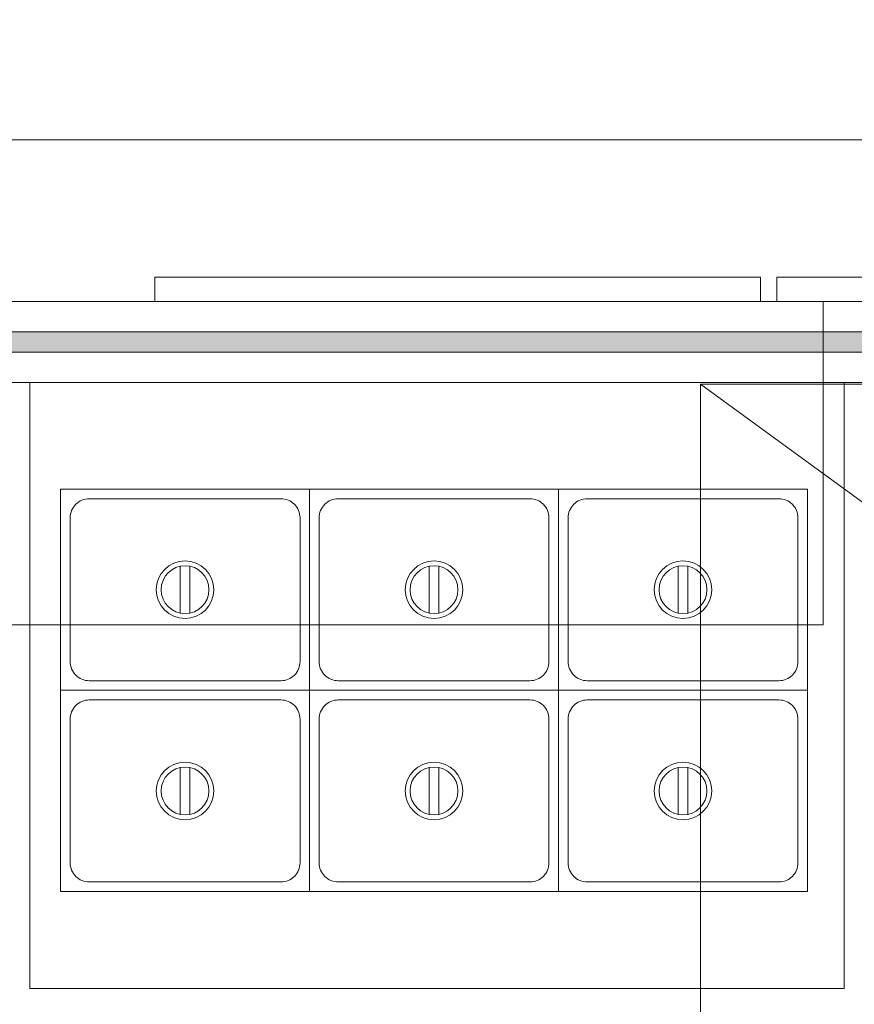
# Model space of a CAD drawing. Header units: millimetres. Extents: x -1747 to 60076, y -13777 to 14438.
# Tile 9 of 29: x 7070 to 8103, y 2201 to 3419. Entities that reach past the tile are written whole.
import ezdxf

# ---------------------------------------------------------------- set-up
doc = ezdxf.new("R2010")
doc.units = ezdxf.units.MM
doc.header["$MEASUREMENT"] = 0
doc.layers.add('FLOOR LAYOUT', color=9, linetype='Continuous', lineweight=0, true_color=0x808080)

# ---------------------------------------------------------------- blocks, each defined once
blk = doc.blocks.new('FLOOR PLAN')
at = {"layer": 'FLOOR LAYOUT'}
h = blk.add_hatch(color=256, dxfattribs=at)
h.dxf.hatch_style = 1
h.paths.add_polyline_path([(5890, 3682.5), (4190, 3682.5), (4190, 3657.5), (5890, 3657.5)])
h.paths.add_polyline_path([(8065, 3032.5), (6190, 3032.5), (6190, 3007.5), (8065, 3007.5), (9805, 3007.5), (9805, 3032.5)])
for p, q in [((9805, 3270), (6135, 3270)), ((7237.5, 3070), (7237.5, 3100)), ((7237.5, 3100), (7987.5, 3100)), ((7987.5, 3100), (7987.5, 3070)), ((8007.5, 3070), (8007.5, 3100)), ((8007.5, 3100), (8757.5, 3100)), ((8065, 3070), (6190, 3070)), ((9805, 3070), (6190, 3070)), ((7987.5, 3070), (7237.5, 3070)), ((8757.5, 3070), (8007.5, 3070)), ((8065, 2670), (8065, 3070)), ((8065, 3032.5), (6190, 3032.5)), ((9805, 3032.5), (8065, 3032.5)), ((6190, 3007.5), (8065, 3007.5)), ((8065, 3007.5), (9805, 3007.5)), ((5835, 2970), (9805, 2970)), ((9805, 2970), (6090, 2970)), ((7082.8, 2970), (7082.8, 2220)), ((8091, 2970), (7082.8, 2970)), ((7913, 2968), (9278, 2968)), ((7913, 1968), (7913, 2968)), ((7913, 2968), (9278, 1971.6)), ((8091, 2220), (8091, 2970)), ((7269.1, 2742.5), (7269.1, 2684.4)), ((7280.9, 2742.5), (7280.9, 2684.4)), ((7577.3, 2742.5), (7577.3, 2684.4)), ((7589, 2742.5), (7589, 2684.4)), ((7885.5, 2742.5), (7885.5, 2684.4)), ((7897.2, 2742.5), (7897.2, 2684.4)), ((6190, 2670), (8065, 2670)), ((7269.1, 2493.6), (7269.1, 2435.5)), ((7280.9, 2493.6), (7280.9, 2435.5)), ((7577.3, 2493.6), (7577.3, 2435.5)), ((7589, 2493.6), (7589, 2435.5)), ((7885.5, 2493.6), (7885.5, 2435.5)), ((7897.2, 2493.6), (7897.2, 2435.5)), ((7082.8, 2220), (8091, 2220))]:
    blk.add_line(p, q, dxfattribs=at)
for points in [[(7121, 2837.9), (7429.1, 2837.9), (7429.1, 2589), (7121, 2589)], [(7429.1, 2837.9), (7737.3, 2837.9), (7737.3, 2589), (7429.1, 2589)], [(7737.3, 2837.9), (8045.5, 2837.9), (8045.5, 2589), (7737.3, 2589)], [(7121, 2589), (7429.1, 2589), (7429.1, 2340.1), (7121, 2340.1)], [(7429.1, 2589), (7737.3, 2589), (7737.3, 2340.1), (7429.1, 2340.1)], [(7737.3, 2589), (8045.5, 2589), (8045.5, 2340.1), (7737.3, 2340.1)]]:
    blk.add_lwpolyline(points, close=True, dxfattribs=at)
for points in [[(7156.5, 2826.1), (7393.6, 2826.1, -0.414214), (7417.3, 2802.4), (7417.3, 2624.6, -0.414214), (7393.6, 2600.9), (7156.5, 2600.9, -0.414214), (7132.8, 2624.6), (7132.8, 2802.4, -0.414214)], [(7464.7, 2826.1), (7701.8, 2826.1, -0.414214), (7725.5, 2802.4), (7725.5, 2624.6, -0.414214), (7701.8, 2600.9), (7464.7, 2600.9, -0.414214), (7441, 2624.6), (7441, 2802.4, -0.414214)], [(7772.9, 2826.1), (8010, 2826.1, -0.414214), (8033.7, 2802.4), (8033.7, 2624.6, -0.414214), (8010, 2600.9), (7772.9, 2600.9, -0.414214), (7749.2, 2624.6), (7749.2, 2802.4, -0.414214)], [(7156.5, 2577.1), (7393.6, 2577.1, -0.414214), (7417.3, 2553.4), (7417.3, 2375.6, -0.414214), (7393.6, 2351.9), (7156.5, 2351.9, -0.414214), (7132.8, 2375.6), (7132.8, 2553.4, -0.414214)], [(7464.7, 2577.1), (7701.8, 2577.1, -0.414214), (7725.5, 2553.4), (7725.5, 2375.6, -0.414214), (7701.8, 2351.9), (7464.7, 2351.9, -0.414214), (7441, 2375.6), (7441, 2553.4, -0.414214)], [(7772.9, 2577.1), (8010, 2577.1, -0.414214), (8033.7, 2553.4), (8033.7, 2375.6, -0.414214), (8010, 2351.9), (7772.9, 2351.9, -0.414214), (7749.2, 2375.6), (7749.2, 2553.4, -0.414214)]]:
    blk.add_lwpolyline(points, format="xyb", close=True, dxfattribs=at)
for centre, radius in [((7275, 2713.5), 35.6), ((7275, 2713.5), 29.6), ((7583.2, 2713.5), 35.6), ((7583.2, 2713.5), 29.6), ((7891.4, 2713.5), 35.6), ((7891.4, 2713.5), 29.6), ((7275, 2464.5), 35.6), ((7583.2, 2464.5), 35.6), ((7891.4, 2464.5), 35.6), ((7275, 2464.5), 29.6), ((7583.2, 2464.5), 29.6), ((7891.4, 2464.5), 29.6)]:
    blk.add_circle(centre, radius, dxfattribs=at)

msp = doc.modelspace()

# ---------------------------------------------------------------- block references
at = {"layer": 'FLOOR LAYOUT'}
msp.add_blockref('FLOOR PLAN', (0, 0), dxfattribs=at)

doc.saveas('drawing.dxf')
